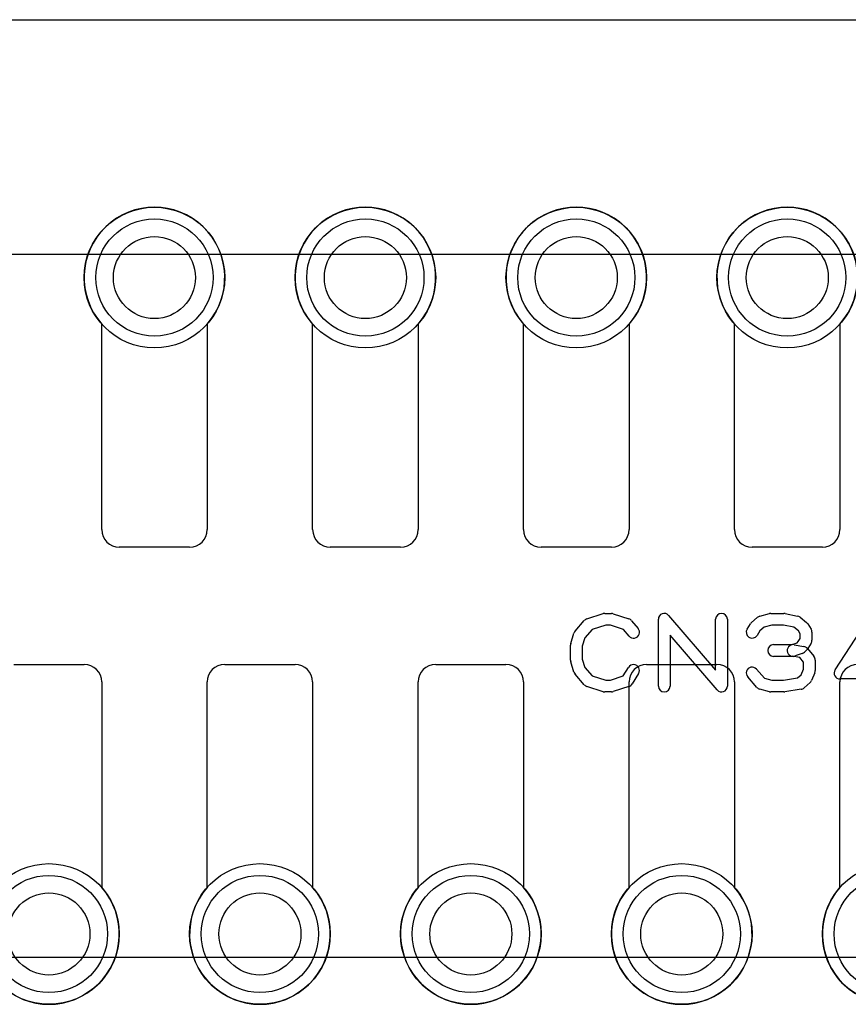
# Model space of a CAD drawing. Extents: x 0 to 20.5, y -1 to 20.
# Tile 24 of 28: x 6.7 to 10.3, y 15.8 to 20. Entities that reach past the tile are written whole.
import ezdxf

# ---------------------------------------------------------------- set-up
doc = ezdxf.new("R2010")
doc.units = 0
for name, color, linetype in [('Hole', 1, 'CONTINUOUS'), ('L1', 3, 'CONTINUOUS'), ('L4', 3, 'CONTINUOUS'), ('Outline', 7, 'CONTINUOUS'), ('PartsArea-A', 111, 'CONTINUOUS'), ('PartsArea-B', 111, 'CONTINUOUS'), ('PartsSilk-A', 221, 'CONTINUOUS'), ('Resist-A', 2, 'CONTINUOUS'), ('Resist-B', 2, 'CONTINUOUS')]:
    doc.layers.add(name, color=color, linetype=linetype)

msp = doc.modelspace()

# ---------------------------------------------------------------- linework, layer by layer
at = {"layer": 'Hole'}
for centre in [(7.3, 18.9), (8.2, 18.9), (9.1, 18.9), (10, 18.9), (6.85, 16.1), (7.75, 16.1), (8.65, 16.1), (9.55, 16.1)]:
    msp.add_circle(centre, 0.175, dxfattribs=at)
at = {"layer": 'L1'}
for p, q in [((7.075, 17.825), (7.075, 18.70157)), ((7.525, 18.70157), (7.525, 17.825)), ((7.975, 17.825), (7.975, 18.70157)), ((8.425, 18.70157), (8.425, 17.825)), ((8.875, 17.825), (8.875, 18.70157)), ((9.325, 18.70157), (9.325, 17.825)), ((9.775, 17.825), (9.775, 18.70157)), ((10.225, 18.70157), (10.225, 17.825)), ((7.45, 17.75), (7.15, 17.75)), ((8.35, 17.75), (8.05, 17.75)), ((9.25, 17.75), (8.95, 17.75)), ((10.15, 17.75), (9.85, 17.75)), ((6.7, 17.25), (7, 17.25)), ((7.6, 17.25), (7.9, 17.25)), ((8.5, 17.25), (8.8, 17.25)), ((9.4, 17.25), (9.7, 17.25)), ((7.075, 17.175), (7.075, 16.29843)), ((7.525, 16.29843), (7.525, 17.175)), ((7.975, 17.175), (7.975, 16.29843)), ((8.425, 16.29843), (8.425, 17.175)), ((8.875, 17.175), (8.875, 16.29843)), ((9.325, 16.29843), (9.325, 17.175)), ((9.775, 17.175), (9.775, 16.29843)), ((10.225, 16.29843), (10.225, 17.175))]:
    msp.add_line(p, q, dxfattribs=at)
for centre in [(7.3, 18.9), (8.2, 18.9), (9.1, 18.9), (10, 18.9), (6.85, 16.1), (7.75, 16.1), (8.65, 16.1), (9.55, 16.1), (10.45, 16.1)]:
    msp.add_circle(centre, 0.3, dxfattribs=at)
for centre, radius, start, end in [((7.3, 18.9), 0.3, -41.40943, -138.59057), ((8.2, 18.9), 0.3, -41.40943, -138.59057), ((9.1, 18.9), 0.3, -41.40943, -138.59057), ((10, 18.9), 0.3, -41.40943, -138.59057), ((7.15, 17.825), 0.075, 180, -90), ((7.45, 17.825), 0.075, -90, 0), ((8.05, 17.825), 0.075, 180, -90), ((8.35, 17.825), 0.075, -90, 0), ((8.95, 17.825), 0.075, 180, -90), ((9.25, 17.825), 0.075, -90, 0), ((9.85, 17.825), 0.075, 180, -90), ((10.15, 17.825), 0.075, -90, 0), ((7, 17.175), 0.075, 0, 90), ((7.6, 17.175), 0.075, 90, 180), ((7.9, 17.175), 0.075, 0, 90), ((8.5, 17.175), 0.075, 90, 180), ((8.8, 17.175), 0.075, 0, 90), ((9.4, 17.175), 0.075, 90, 180), ((9.7, 17.175), 0.075, 0, 90), ((10.3, 17.175), 0.075, 90, 180), ((6.85, 16.1), 0.3, 138.59057, 41.40943), ((7.75, 16.1), 0.3, 138.59057, 41.40943), ((8.65, 16.1), 0.3, 138.59057, 41.40943), ((9.55, 16.1), 0.3, 138.59057, 41.40943), ((10.45, 16.1), 0.3, 138.59057, 41.40943)]:
    msp.add_arc(centre, radius, start, end, dxfattribs=at)
at = {"layer": 'L4'}
for centre in [(7.3, 18.9), (8.2, 18.9), (9.1, 18.9), (10, 18.9), (6.85, 16.1), (7.75, 16.1), (8.65, 16.1), (9.55, 16.1), (10.45, 16.1)]:
    msp.add_circle(centre, 0.3, dxfattribs=at)
at = {"layer": 'Outline'}
msp.add_line((5.7, 20), (14.3, 20), dxfattribs=at)
at = {"layer": 'PartsArea-A'}
msp.add_line((1, 20), (19, 20), dxfattribs=at)
at = {"layer": 'PartsArea-B'}
msp.add_line((1, 20), (19, 20), dxfattribs=at)
at = {"layer": 'PartsSilk-A'}
for p, q in [((9.09508, 17.39239), (9.13397, 17.43683)), ((9.14516, 17.44418), (9.2146, 17.4664)), ((9.22222, 17.46759), (9.25, 17.46759)), ((9.2579, 17.46631), (9.32457, 17.44409)), ((9.33588, 17.43637), (9.36365, 17.40304)), ((9.45, 17.15741), (9.45, 17.44259)), ((9.49398, 17.45886), (9.69444, 17.22499)), ((9.69444, 17.22499), (9.69444, 17.44259)), ((9.74444, 17.44259), (9.74444, 17.15741)), ((9.84728, 17.42795), (9.87228, 17.45017)), ((9.88245, 17.45564), (9.92412, 17.46675)), ((9.93056, 17.46759), (9.98611, 17.46759)), ((9.99126, 17.46705), (10.04404, 17.45594)), ((10.05451, 17.451), (10.08229, 17.42878)), ((10.20407, 17.22663), (10.35407, 17.45626)), ((9.16702, 17.39868), (9.13618, 17.36344)), ((9.22612, 17.41759), (9.16702, 17.39868)), ((9.24594, 17.41759), (9.22612, 17.41759)), ((9.30202, 17.3989), (9.24594, 17.41759)), ((9.32523, 17.37104), (9.30202, 17.3989)), ((9.8288, 17.40029), (9.84269, 17.42251)), ((9.88318, 17.39296), (9.8712, 17.37379)), ((9.90106, 17.40885), (9.88318, 17.39296)), ((9.93384, 17.41759), (9.90106, 17.40885)), ((9.98351, 17.41759), (9.93384, 17.41759)), ((10.02792, 17.40824), (9.98351, 17.41759)), ((10.04773, 17.3924), (10.02792, 17.40824)), ((10.05556, 17.37987), (10.04773, 17.3924)), ((10.08787, 17.42251), (10.10176, 17.40029)), ((9.07614, 17.33894), (9.09003, 17.38339)), ((9.13618, 17.36344), (9.125, 17.32766)), ((9.70046, 17.14114), (9.5, 17.37501)), ((9.5, 17.37501), (9.5, 17.15741)), ((10.0418, 17.34197), (10.04698, 17.34715)), ((10.04698, 17.34715), (10.05556, 17.36087)), ((10.05556, 17.36087), (10.05556, 17.37987)), ((10.10556, 17.38704), (10.10556, 17.3537)), ((9.075, 17.26852), (9.075, 17.33148)), ((9.125, 17.32766), (9.125, 17.27234)), ((9.94167, 17.33426), (10.0206, 17.33426)), ((10.0206, 17.33426), (10.0418, 17.34197)), ((10.02938, 17.33387), (10.07105, 17.32646)), ((10.08435, 17.3138), (10.07324, 17.30269)), ((10.08588, 17.31785), (10.11365, 17.28452)), ((10.10176, 17.34045), (10.08787, 17.31823)), ((9.125, 17.27234), (9.13618, 17.23656)), ((10.025, 17.28426), (9.94167, 17.28426)), ((10.05331, 17.27883), (10.02062, 17.28465)), ((10.0641, 17.29687), (10.03354, 17.28576)), ((10.06944, 17.25947), (10.05331, 17.27883)), ((10.11944, 17.26852), (10.11944, 17.22407)), ((9.09003, 17.21661), (9.07614, 17.26106)), ((9.13618, 17.23656), (9.16702, 17.20132)), ((9.30023, 17.2005), (9.32324, 17.23732)), ((9.86881, 17.22942), (9.90269, 17.19071)), ((10.05968, 17.20563), (10.06944, 17.22907)), ((10.06944, 17.22907), (10.06944, 17.25947)), ((9.13397, 17.16317), (9.09508, 17.20761)), ((9.16702, 17.20132), (9.22612, 17.18241)), ((9.22612, 17.18241), (9.24594, 17.18241)), ((9.24594, 17.18241), (9.30023, 17.2005)), ((9.36564, 17.21082), (9.33787, 17.16638)), ((9.87008, 17.15206), (9.83119, 17.1965)), ((9.90269, 17.19071), (9.93384, 17.18241)), ((9.93384, 17.18241), (9.98412, 17.18241)), ((9.98412, 17.18241), (10.04441, 17.19205)), ((10.04441, 17.19205), (10.05968, 17.20563)), ((10.11752, 17.21446), (10.10364, 17.18113)), ((10.46944, 17.18796), (10.225, 17.18796)), ((9.2146, 17.1336), (9.14516, 17.15582)), ((9.32457, 17.15591), (9.2579, 17.13369)), ((9.92412, 17.13325), (9.88245, 17.14436)), ((10.05951, 17.14383), (9.99006, 17.13272)), ((10.09717, 17.17205), (10.07217, 17.14983)), ((9.25, 17.13241), (9.22222, 17.13241)), ((9.98611, 17.13241), (9.93056, 17.13241))]:
    msp.add_line(p, q, dxfattribs=at)
for centre, start, end in [((9.15278, 17.42037), 107.74642, 138.81192), ((9.22222, 17.44259), 90, 107.74642), ((9.25, 17.44259), 71.57954, 90), ((9.31667, 17.42037), 39.7909, 71.57954), ((9.475, 17.44259), 40.60378, 180), ((9.71944, 17.44259), 0, 180), ((9.88889, 17.43148), 104.92551, 131.63069), ((9.93056, 17.44259), 90, 104.92885), ((9.98611, 17.44259), 78.11016, 90), ((10.03889, 17.43148), 51.33303, 78.11298), ((9.11389, 17.37593), 138.81192, 162.63777), ((9.34444, 17.38704), -140.2091, 39.8005), ((9.85, 17.38704), 147.99462, -32.01002), ((9.86389, 17.40926), 131.62783, 147.98998), ((10.06667, 17.40926), 32.00538, 51.34522), ((10.08056, 17.38704), 0, 32.01002), ((10.08056, 17.3537), -32.00538, 0), ((9.1, 17.33148), 162.63777, 180), ((9.94167, 17.30926), 90, -90), ((10.025, 17.30926), 79.90837, -100.08326), ((10.06667, 17.30185), 39.7909, 79.91674), ((10.06667, 17.33148), -45, -32.01002), ((9.1, 17.26852), 180, -162.63777), ((10.025, 17.30926), -90, -70.02141), ((10.05556, 17.32037), -70.02864, -45), ((10.09444, 17.26852), 0, 39.8005), ((9.34444, 17.22407), -32.00538, 147.99925), ((9.85, 17.21296), 41.18808, -138.81042), ((10.09444, 17.22407), -22.60576, 0), ((10.225, 17.21296), 146.85026, -90), ((9.11389, 17.22407), -162.63777, -138.81192), ((10.08056, 17.19074), -48.37217, -22.60888), ((9.15278, 17.17963), -138.81192, -107.74642), ((9.31667, 17.17963), -71.57954, -32.00538), ((9.475, 17.15741), 180, 0), ((9.71944, 17.15741), -139.39622, 0), ((9.88889, 17.16852), -138.81192, -104.92885), ((10.05556, 17.16852), -80.91063, -48.36931), ((9.22222, 17.15741), -107.74642, -90), ((9.25, 17.15741), -90, -71.57954), ((9.93056, 17.15741), -104.92551, -90), ((9.98611, 17.15741), -90, -80.91133)]:
    msp.add_arc(centre, 0.025, start, end, dxfattribs=at)
at = {"layer": 'Resist-A'}
for p, q in [((3.075, 19), (16.925, 19)), ((16.925, 16), (3.075, 16))]:
    msp.add_line(p, q, dxfattribs=at)
for centre in [(7.3, 18.9), (8.2, 18.9), (9.1, 18.9), (10, 18.9), (6.85, 16.1), (7.75, 16.1), (8.65, 16.1), (9.55, 16.1), (10.45, 16.1)]:
    msp.add_circle(centre, 0.25, dxfattribs=at)
at = {"layer": 'Resist-B'}
for centre in [(7.3, 18.9), (8.2, 18.9), (9.1, 18.9), (10, 18.9), (6.85, 16.1), (7.75, 16.1), (8.65, 16.1), (9.55, 16.1), (10.45, 16.1)]:
    msp.add_circle(centre, 0.25, dxfattribs=at)

doc.saveas('drawing.dxf')
